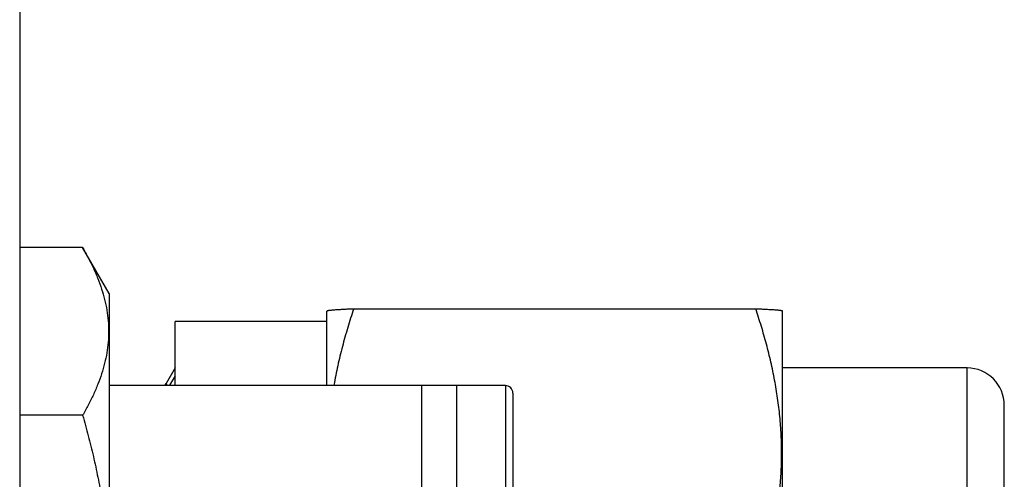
# Model space of a CAD drawing. Header units: inches. Extents: x 0 to 22, y 0 to 17.
# Tile 18 of 121: x 2.54 to 3.068, y 9.527 to 9.774. Entities that reach past the tile are written whole.
import ezdxf

# ---------------------------------------------------------------- set-up
doc = ezdxf.new("R2010")
doc.units = ezdxf.units.IN
doc.header["$LTSCALE"] = 1.21
doc.header["$MEASUREMENT"] = 0
doc.layers.get('0').update_dxf_attribs({"linetype": 'CONTINUOUS'})

msp = doc.modelspace()

# ---------------------------------------------------------------- linework, layer by layer
at = {"color": 7, "linetype": 'CONTINUOUS'}
for p, q in [((2.53959, 12.47111), (2.53959, 8.3492)), ((2.57337, 9.6516), (2.53959, 9.6516)), ((2.58759, 9.62697), (2.57337, 9.6516)), ((2.58759, 9.62697), (2.58759, 9.31597)), ((2.70445, 9.57779), (2.70445, 9.61751)), ((2.70445, 9.61734), (2.70452, 9.61746)), ((2.7046, 9.61766), (2.70477, 9.61775)), ((2.71884, 9.61879), (2.93455, 9.61879)), ((2.94895, 9.61734), (2.94887, 9.61746)), ((2.94895, 9.30657), (2.94895, 9.61751)), ((2.70445, 9.61195), (2.62295, 9.61195)), ((2.62295, 9.57779), (2.62295, 9.61195)), ((2.62295, 9.58695), (2.61815, 9.57865)), ((3.04795, 9.58695), (2.94895, 9.58695)), ((2.62295, 9.58269), (2.62002, 9.57779)), ((2.58759, 9.57779), (2.7739, 9.57779)), ((2.61766, 9.57779), (2.61812, 9.57858)), ((2.61812, 9.57858), (2.61826, 9.57859)), ((2.61872, 9.57779), (2.61826, 9.57859)), ((2.61826, 9.57859), (2.61845, 9.57782)), ((2.75523, 9.57779), (2.75523, 9.34647)), ((2.77423, 9.57747), (2.7739, 9.57779)), ((2.80023, 9.57747), (2.77423, 9.57747)), ((2.77423, 9.36547), (2.77423, 9.57747)), ((2.80423, 9.57347), (2.80423, 9.36947)), ((3.06795, 9.35695), (3.06795, 9.56695)), ((2.57337, 9.56153), (2.53959, 9.56153))]:
    msp.add_line(p, q, dxfattribs=at)
at = {"color": 9, "linetype": 'CONTINUOUS'}
for p, q in [((3.04795, 9.33695), (3.04795, 9.58695)), ((2.80023, 9.57747), (2.80023, 9.36547))]:
    msp.add_line(p, q, dxfattribs=at)
at = {"color": 7, "linetype": 'CONTINUOUS'}
for centre, radius, start in [((3.04795, 9.56695), 0.02, 360), ((2.80023, 9.57347), 0.004, 0)]:
    msp.add_arc(centre, radius, start, 90, dxfattribs=at)
for points, knots in [([(2.57337, 9.6516), (2.57442, 9.64979), (2.57643, 9.64614), (2.57917, 9.6406), (2.58157, 9.63501), (2.5836, 9.62938), (2.58523, 9.62371), (2.58642, 9.61802), (2.58714, 9.6123), (2.58739, 9.60657), (2.58714, 9.60084), (2.58642, 9.59512), (2.58523, 9.58942), (2.5836, 9.58376), (2.58157, 9.57813), (2.57917, 9.57254), (2.57643, 9.56699), (2.57442, 9.56335), (2.57337, 9.56153)], [0, 0, 0, 0, 0.06594, 0.130787, 0.194529, 0.257201, 0.318894, 0.379764, 0.440039, 0.5, 0.559961, 0.620236, 0.681106, 0.742799, 0.805471, 0.869213, 0.93406, 1, 1, 1, 1]), ([(2.70477, 9.61775), (2.70484, 9.61777), (2.70502, 9.61782), (2.70534, 9.61789), (2.70575, 9.61795), (2.70627, 9.61802), (2.70687, 9.61808), (2.70757, 9.61815), (2.70835, 9.61821), (2.70957, 9.6183), (2.71128, 9.61841), (2.71356, 9.61854), (2.71612, 9.61867), (2.71791, 9.61875), (2.71884, 9.61879)], [0, 0, 0, 0, 0.016492, 0.039098, 0.069016, 0.105669, 0.148834, 0.198461, 0.25433, 0.316213, 0.457141, 0.619358, 0.800938, 1, 1, 1, 1]), ([(2.71884, 9.61879), (2.71772, 9.61543), (2.71557, 9.60868), (2.71269, 9.59846), (2.7102, 9.58818), (2.70882, 9.58126), (2.70821, 9.57779)], [0, 0, 0, 0, 0.250891, 0.501179, 0.750871, 1, 1, 1, 1]), ([(2.93455, 9.61879), (2.93556, 9.61874), (2.93748, 9.61866), (2.93981, 9.61854), (2.94153, 9.61844), (2.94269, 9.61837), (2.94376, 9.6183), (2.94473, 9.61824), (2.94561, 9.61817), (2.94639, 9.6181), (2.94706, 9.61803), (2.94755, 9.61796), (2.94789, 9.61792), (2.9481, 9.61788), (2.94828, 9.61784), (2.94843, 9.61781), (2.94855, 9.61777), (2.94866, 9.61774), (2.94873, 9.61771), (2.94878, 9.61768), (2.94879, 9.61767), (2.9488, 9.61766)], [0, 0, 0, 0, 0.211435, 0.402564, 0.489783, 0.571038, 0.646031, 0.714461, 0.776051, 0.83053, 0.877607, 0.917179, 0.934117, 0.949025, 0.961786, 0.972476, 0.981473, 0.989173, 0.995543, 0.998039, 1, 1, 1, 1]), ([(2.93455, 9.46368), (2.9356, 9.46683), (2.93762, 9.47315), (2.94035, 9.4827), (2.94275, 9.49233), (2.94477, 9.50202), (2.94639, 9.51177), (2.94757, 9.52156), (2.94829, 9.53139), (2.94853, 9.54123), (2.94829, 9.55108), (2.94757, 9.56091), (2.94639, 9.5707), (2.94477, 9.58045), (2.94275, 9.59014), (2.94035, 9.59976), (2.93762, 9.60932), (2.9356, 9.61564), (2.93455, 9.61879)], [0, 0, 0, 0, 0.062934, 0.125726, 0.188378, 0.250896, 0.313292, 0.375589, 0.437813, 0.5, 0.562187, 0.624411, 0.686708, 0.749104, 0.811622, 0.874274, 0.937066, 1, 1, 1, 1]), ([(2.57337, 9.56153), (2.57443, 9.55787), (2.57645, 9.55053), (2.57919, 9.53943), (2.58159, 9.52825), (2.58362, 9.517), (2.58524, 9.50568), (2.58642, 9.49431), (2.58714, 9.4829), (2.58738, 9.47147), (2.58714, 9.46004), (2.58642, 9.44863), (2.58524, 9.43726), (2.58362, 9.42594), (2.58159, 9.41469), (2.57919, 9.40351), (2.57645, 9.39241), (2.57443, 9.38506), (2.57337, 9.3814)], [0, 0, 0, 0, 0.062501, 0.125001, 0.187502, 0.250002, 0.312501, 0.375001, 0.437501, 0.5, 0.562499, 0.624999, 0.687499, 0.749998, 0.812498, 0.874999, 0.937499, 1, 1, 1, 1])]:
    msp.add_open_spline(points, degree=3, knots=knots, dxfattribs=at)

doc.saveas('drawing.dxf')
